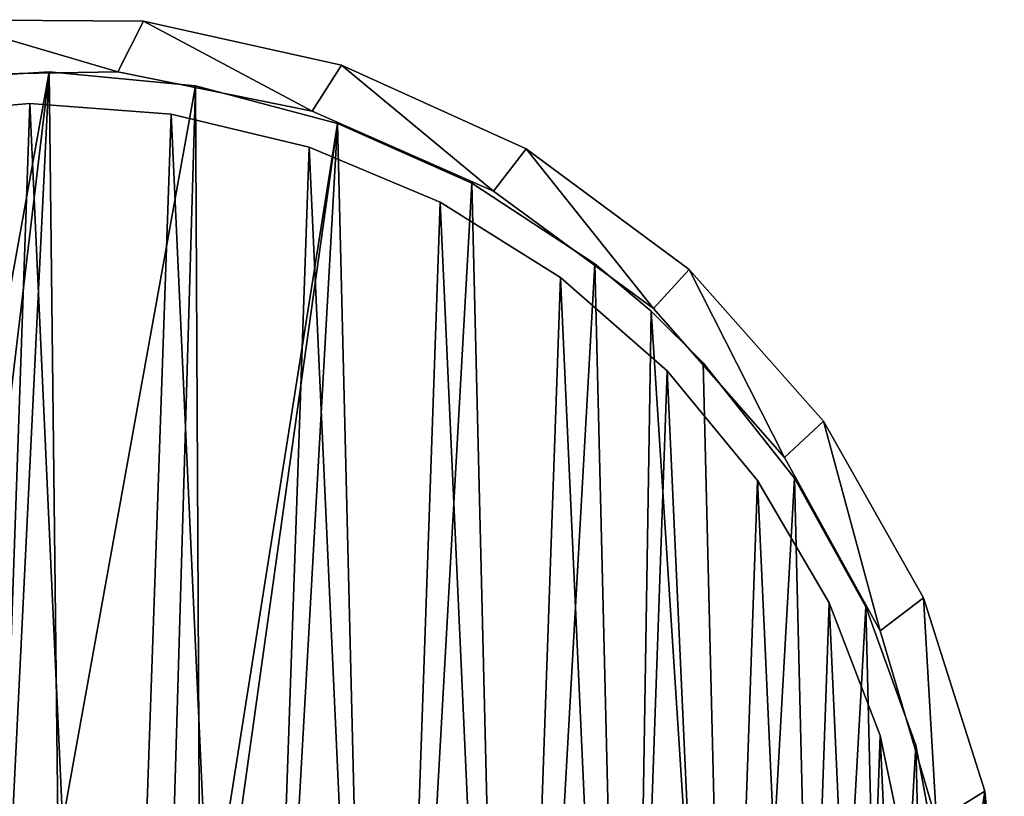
# Model space of a CAD drawing. Header units: millimetres. Extents: x 0 to 1133, y -557 to 576.
# Tile 167 of 193: x 885 to 913, y 318 to 340. Entities that reach past the tile are written whole.
import ezdxf

# ---------------------------------------------------------------- set-up
doc = ezdxf.new("R2010")
doc.units = ezdxf.units.MM
doc.header["$LTSCALE"] = 25.4
doc.layers.get('0').update_dxf_attribs({"true_color": 0xff5454})

# ---------------------------------------------------------------- blocks, each defined once
blk = doc.blocks.new('MORE-EYE-7826-7825-7608-CIRCLE.STL')
at = {"color": 250, "true_color": 0x262626}
mesh = blk.add_polyface(dxfattribs=at)
corners = [(1177.068, 337.407, 35.069), (1178.194, 335.237, 35.069), (1177.988, 329.618, 35.069), (1178.887, 342.86, 35.069), (1179.604, 340.68, 35.069), (1181.801, 347.816, 35.069), (1182.15, 345.692, 35.069), (1185.681, 352.059, 35.069), (1185.715, 350.04, 35.069), (1190.359, 355.401, 35.069), (1190.131, 353.519, 35.069), (1195.191, 355.969, 35.069), (1195.629, 357.698, 35.069), (1200.66, 357.273, 35.069), (1201.262, 358.849, 35.069), (1206.281, 357.371, 35.069), (1207.01, 358.804, 35.069), (1211.792, 356.258, 35.069), (1212.624, 357.564, 35.069), (1216.935, 353.986, 35.069), (1217.858, 355.185, 35.069), (1221.47, 350.662, 35.069), (1222.482, 351.769, 35.069), (1225.183, 346.441, 35.069), (1226.295, 347.467, 35.069), (1227.903, 341.521, 35.069), (1229.131, 342.465, 35.069), (1229.501, 336.13, 35.069), (1230.864, 336.984, 35.069), (1229.903, 330.523, 35.069), (1230.774, 325.549, 35.069), (1231.42, 331.262, 35.069), (1176.978, 325.972, 35.069), (1176.422, 331.694, 35.069), (1178.711, 320.491, 35.069), (1178.994, 324.087, 35.069), (1181.547, 315.489, 35.069), (1181.165, 318.901, 35.069), (1184.401, 314.303, 35.069), (1185.36, 311.187, 35.069), (1186.372, 312.294, 35.069), (1189.984, 307.771, 35.069), (1188.549, 310.509, 35.069), (1193.416, 307.694, 35.069), (1195.218, 305.392, 35.069), (1198.775, 305.992, 35.069), (1200.831, 304.152, 35.069), (1204.374, 305.482, 35.069), (1206.58, 304.107, 35.069), (1209.951, 306.187, 35.069), (1212.213, 305.258, 35.069), (1215.247, 308.075, 35.069), (1217.483, 307.555, 35.069), (1220.013, 311.057, 35.069), (1222.161, 310.897, 35.069), (1224.027, 314.993, 35.069), (1226.041, 315.139, 35.069), (1227.101, 319.701, 35.069), (1228.955, 320.095, 35.069), (1229.091, 324.959, 35.069)]
mesh.append_faces([[corners[k] for k in face] for face in [(30, 28, 31), (0, 32, 33)]], dxfattribs={"vtx0": -1, "color": 250})
mesh.append_faces([[corners[k] for k in face] for face in [(1, 3, 4), (4, 5, 6), (6, 7, 8), (8, 9, 10), (10, 9, 11), (11, 12, 13), (13, 14, 15), (15, 16, 17), (17, 18, 19), (19, 20, 21), (21, 22, 23), (23, 24, 25), (25, 26, 27), (27, 28, 29), (32, 0, 34), (34, 35, 36), (36, 38, 39), (39, 40, 41), (41, 43, 44), (44, 45, 46), (46, 47, 48), (48, 49, 50), (50, 51, 52), (52, 53, 54), (54, 55, 56), (56, 57, 58), (58, 59, 30)]], dxfattribs={"vtx0": -1, "vtx1": -1, "color": 250})
mesh.append_faces([[corners[k] for k in face] for face in [(29, 28, 30), (34, 0, 2)]], dxfattribs={"vtx0": -1, "vtx1": -1, "vtx2": -1, "color": 250})
mesh.append_faces([[corners[k] for k in face] for face in [(0, 1, 2), (1, 0, 3), (4, 3, 5), (6, 5, 7), (8, 7, 9), (11, 9, 12), (13, 12, 14), (15, 14, 16), (17, 16, 18), (19, 18, 20), (21, 20, 22), (23, 22, 24), (25, 24, 26), (27, 26, 28), (34, 2, 35), (36, 35, 37), (36, 37, 38), (39, 38, 40), (41, 40, 42), (41, 42, 43), (44, 43, 45), (46, 45, 47), (48, 47, 49), (50, 49, 51), (52, 51, 53), (54, 53, 55), (56, 55, 57), (58, 57, 59), (30, 59, 29)]], dxfattribs={"vtx0": -1, "vtx2": -1, "color": 250})
mesh = blk.add_polyface(dxfattribs=at)
corners = [(1176.978, 325.972, 145.069), (1177.068, 337.407, 145.069), (1176.422, 331.694, 145.069), (1178.711, 320.491, 145.069), (1177.988, 329.618, 145.069), (1178.994, 324.087, 145.069), (1181.547, 315.489, 145.069), (1181.165, 318.901, 145.069), (1184.401, 314.303, 145.069), (1185.36, 311.187, 145.069), (1186.372, 312.294, 145.069), (1189.984, 307.771, 145.069), (1188.549, 310.509, 145.069), (1193.416, 307.694, 145.069), (1195.218, 305.392, 145.069), (1198.775, 305.992, 145.069), (1200.831, 304.152, 145.069), (1204.374, 305.482, 145.069), (1206.58, 304.107, 145.069), (1209.951, 306.187, 145.069), (1212.213, 305.258, 145.069), (1215.247, 308.075, 145.069), (1217.483, 307.555, 145.069), (1220.013, 311.057, 145.069), (1222.161, 310.897, 145.069), (1224.027, 314.993, 145.069), (1226.041, 315.139, 145.069), (1227.101, 319.701, 145.069), (1228.955, 320.095, 145.069), (1229.091, 324.959, 145.069), (1230.774, 325.549, 145.069), (1229.903, 330.523, 145.069), (1178.194, 335.237, 145.069), (1178.887, 342.86, 145.069), (1179.604, 340.68, 145.069), (1181.801, 347.816, 145.069), (1182.15, 345.692, 145.069), (1185.681, 352.059, 145.069), (1185.715, 350.04, 145.069), (1190.359, 355.401, 145.069), (1190.131, 353.519, 145.069), (1195.191, 355.969, 145.069), (1195.629, 357.698, 145.069), (1200.66, 357.273, 145.069), (1201.262, 358.849, 145.069), (1206.281, 357.371, 145.069), (1207.01, 358.804, 145.069), (1211.792, 356.258, 145.069), (1212.624, 357.564, 145.069), (1216.935, 353.986, 145.069), (1217.858, 355.185, 145.069), (1221.47, 350.662, 145.069), (1222.482, 351.769, 145.069), (1225.183, 346.441, 145.069), (1226.295, 347.467, 145.069), (1227.903, 341.521, 145.069), (1229.131, 342.465, 145.069), (1229.501, 336.13, 145.069), (1230.864, 336.984, 145.069), (1231.42, 331.262, 145.069)]
mesh.append_faces([[corners[k] for k in face] for face in [(0, 1, 2), (58, 30, 59)]], dxfattribs={"vtx0": -1, "color": 250})
mesh.append_faces([[corners[k] for k in face] for face in [(4, 3, 5), (5, 6, 7), (7, 6, 8), (8, 9, 10), (10, 11, 12), (12, 11, 13), (13, 14, 15), (15, 16, 17), (17, 18, 19), (19, 20, 21), (21, 22, 23), (23, 24, 25), (25, 26, 27), (27, 28, 29), (29, 30, 31), (1, 32, 33), (32, 1, 4), (33, 34, 35), (35, 36, 37), (37, 38, 39), (39, 41, 42), (42, 43, 44), (44, 45, 46), (46, 47, 48), (48, 49, 50), (50, 51, 52), (52, 53, 54), (54, 55, 56), (56, 57, 58)]], dxfattribs={"vtx0": -1, "vtx1": -1, "color": 250})
mesh.append_faces([[corners[k] for k in face] for face in [(1, 3, 4), (58, 31, 30)]], dxfattribs={"vtx0": -1, "vtx1": -1, "vtx2": -1, "color": 250})
mesh.append_faces([[corners[k] for k in face] for face in [(1, 0, 3), (5, 3, 6), (8, 6, 9), (10, 9, 11), (13, 11, 14), (15, 14, 16), (17, 16, 18), (19, 18, 20), (21, 20, 22), (23, 22, 24), (25, 24, 26), (27, 26, 28), (29, 28, 30), (33, 32, 34), (35, 34, 36), (37, 36, 38), (39, 38, 40), (39, 40, 41), (42, 41, 43), (44, 43, 45), (46, 45, 47), (48, 47, 49), (50, 49, 51), (52, 51, 53), (54, 53, 55), (56, 55, 57), (58, 57, 31)]], dxfattribs={"vtx0": -1, "vtx2": -1, "color": 250})
mesh = blk.add_polyface(dxfattribs=at)
corners = [(1201.262, 358.849, 145.069), (1207.01, 358.804, 35.069), (1201.262, 358.849, 35.069), (1207.01, 358.804, 145.069)]
mesh.append_faces([[corners[k] for k in face] for face in [(0, 1, 2), (1, 0, 3)]], dxfattribs={"vtx0": -1, "color": 250})
mesh = blk.add_polyface(dxfattribs=at)
corners = [(1207.01, 358.804, 145.069), (1212.624, 357.564, 35.069), (1207.01, 358.804, 35.069), (1212.624, 357.564, 145.069)]
mesh.append_faces([[corners[k] for k in face] for face in [(0, 1, 2), (1, 0, 3)]], dxfattribs={"vtx0": -1, "color": 250})
mesh = blk.add_polyface(dxfattribs=at)
corners = [(1201.426, 305.698, 143.069), (1198.992, 333.156, 143.069), (1197.323, 306.432, 143.069), (1199.225, 331.683, 143.069), (1200.073, 330.457, 143.069), (1203.246, 327.555, 143.069), (1205.594, 305.632, 143.069), (1204.543, 326.819, 143.069), (1206.03, 326.718, 143.069), (1209.718, 306.235, 143.069), (1207.414, 327.272, 143.069), (1208.42, 328.372, 143.069), (1208.85, 329.8, 143.069), (1178.465, 326.702, 143.069), (1178.263, 335.009, 143.069), (1178.029, 330.847, 143.069), (1179.161, 339.079, 143.069), (1179.561, 322.68, 143.069), (1180.701, 342.952, 143.069), (1181.288, 318.887, 143.069), (1182.843, 346.528, 143.069), (1183.6, 315.419, 143.069), (1185.53, 349.715, 143.069), (1186.44, 312.367, 143.069), (1188.693, 352.429, 143.069), (1189.732, 309.811, 143.069), (1192.251, 354.6, 143.069), (1193.391, 307.815, 143.069), (1196.111, 356.172, 143.069), (1200.174, 357.105, 143.069), (1199.422, 334.583, 143.069), (1200.428, 335.684, 143.069), (1204.333, 357.375, 143.069), (1201.812, 336.238, 143.069), (1203.299, 336.137, 143.069), (1204.596, 335.401, 143.069), (1208.482, 356.973, 143.069), (1207.768, 332.499, 143.069), (1208.617, 331.273, 143.069), (1212.513, 355.911, 143.069), (1213.692, 307.492, 143.069), (1216.321, 354.217, 143.069), (1217.413, 309.37, 143.069), (1219.808, 351.933, 143.069), (1220.785, 311.821, 143.069), (1221.402, 350.589, 143.069), (1223.72, 314.78, 143.069), (1222.883, 349.12, 143.069), (1225.468, 345.85, 143.069), (1226.142, 318.173, 143.069), (1227.494, 342.207, 143.069), (1227.989, 321.909, 143.069), (1228.91, 338.287, 143.069), (1229.212, 325.894, 143.069), (1229.678, 334.19, 143.069), (1229.78, 330.023, 143.069)]
mesh.append_faces([[corners[k] for k in face] for face in [(13, 14, 15), (54, 53, 55)]], dxfattribs={"vtx0": -1, "color": 250})
mesh.append_faces([[corners[k] for k in face] for face in [(0, 1, 2), (1, 0, 3), (3, 0, 4), (4, 0, 5), (5, 6, 7), (7, 6, 8), (8, 9, 10), (10, 9, 11), (11, 9, 12), (14, 13, 16), (16, 17, 18), (18, 19, 20), (20, 21, 22), (22, 23, 24), (24, 25, 26), (26, 27, 28), (28, 2, 29), (29, 31, 32), (32, 35, 36), (36, 38, 39), (39, 40, 41), (41, 42, 43), (43, 44, 45), (45, 46, 47), (47, 46, 48), (48, 49, 50), (50, 51, 52), (52, 53, 54)]], dxfattribs={"vtx0": -1, "vtx1": -1, "color": 250})
mesh.append_faces([[corners[k] for k in face] for face in [(29, 2, 1), (39, 12, 9)]], dxfattribs={"vtx0": -1, "vtx1": -1, "vtx2": -1, "color": 250})
mesh.append_faces([[corners[k] for k in face] for face in [(5, 0, 6), (8, 6, 9), (16, 13, 17), (18, 17, 19), (20, 19, 21), (22, 21, 23), (24, 23, 25), (26, 25, 27), (28, 27, 2), (29, 1, 30), (29, 30, 31), (32, 31, 33), (32, 33, 34), (32, 34, 35), (36, 35, 37), (36, 37, 38), (39, 38, 12), (39, 9, 40), (41, 40, 42), (43, 42, 44), (45, 44, 46), (48, 46, 49), (50, 49, 51), (52, 51, 53)]], dxfattribs={"vtx0": -1, "vtx2": -1, "color": 250})
mesh = blk.add_polyface(dxfattribs=at)
corners = [(1178.263, 335.009, 142.069), (1178.465, 326.702, 142.069), (1178.029, 330.847, 142.069), (1179.161, 339.079, 142.069), (1179.561, 322.68, 142.069), (1180.701, 342.952, 142.069), (1181.288, 318.887, 142.069), (1182.843, 346.528, 142.069), (1183.6, 315.419, 142.069), (1185.53, 349.715, 142.069), (1186.44, 312.367, 142.069), (1188.693, 352.429, 142.069), (1189.732, 309.811, 142.069), (1192.251, 354.6, 142.069), (1193.391, 307.815, 142.069), (1196.111, 356.172, 142.069), (1197.323, 306.432, 142.069), (1200.174, 357.105, 142.069), (1198.992, 333.156, 142.069), (1199.422, 334.583, 142.069), (1200.428, 335.684, 142.069), (1204.333, 357.375, 142.069), (1201.812, 336.238, 142.069), (1203.299, 336.137, 142.069), (1204.596, 335.401, 142.069), (1208.482, 356.973, 142.069), (1207.768, 332.499, 142.069), (1208.617, 331.273, 142.069), (1212.513, 355.911, 142.069), (1208.85, 329.8, 142.069), (1209.718, 306.235, 142.069), (1213.692, 307.492, 142.069), (1216.321, 354.217, 142.069), (1217.413, 309.37, 142.069), (1219.808, 351.933, 142.069), (1220.785, 311.821, 142.069), (1221.402, 350.589, 142.069), (1223.72, 314.78, 142.069), (1222.883, 349.12, 142.069), (1225.468, 345.85, 142.069), (1226.142, 318.173, 142.069), (1227.494, 342.207, 142.069), (1227.989, 321.909, 142.069), (1228.91, 338.287, 142.069), (1229.212, 325.894, 142.069), (1229.678, 334.19, 142.069), (1229.78, 330.023, 142.069), (1201.426, 305.698, 142.069), (1199.225, 331.683, 142.069), (1200.073, 330.457, 142.069), (1203.246, 327.555, 142.069), (1205.594, 305.632, 142.069), (1204.543, 326.819, 142.069), (1206.03, 326.718, 142.069), (1207.414, 327.272, 142.069), (1208.42, 328.372, 142.069)]
mesh.append_faces([[corners[k] for k in face] for face in [(0, 1, 2), (44, 45, 46)]], dxfattribs={"vtx0": -1, "color": 250})
mesh.append_faces([[corners[k] for k in face] for face in [(1, 3, 4), (4, 5, 6), (6, 7, 8), (8, 9, 10), (10, 11, 12), (12, 13, 14), (14, 15, 16), (18, 17, 19), (19, 17, 20), (20, 21, 22), (22, 21, 23), (23, 21, 24), (24, 25, 26), (26, 25, 27), (27, 28, 29), (30, 28, 31), (31, 32, 33), (33, 34, 35), (35, 36, 37), (37, 39, 40), (40, 41, 42), (42, 43, 44), (47, 50, 51), (51, 53, 30)]], dxfattribs={"vtx0": -1, "vtx1": -1, "color": 250})
mesh.append_faces([[corners[k] for k in face] for face in [(16, 17, 18), (29, 28, 30)]], dxfattribs={"vtx0": -1, "vtx1": -1, "vtx2": -1, "color": 250})
mesh.append_faces([[corners[k] for k in face] for face in [(1, 0, 3), (4, 3, 5), (6, 5, 7), (8, 7, 9), (10, 9, 11), (12, 11, 13), (14, 13, 15), (16, 15, 17), (20, 17, 21), (24, 21, 25), (27, 25, 28), (31, 28, 32), (33, 32, 34), (35, 34, 36), (37, 36, 38), (37, 38, 39), (40, 39, 41), (42, 41, 43), (44, 43, 45), (18, 47, 16), (47, 18, 48), (47, 48, 49), (47, 49, 50), (51, 50, 52), (51, 52, 53), (30, 53, 54), (30, 54, 55), (30, 55, 29)]], dxfattribs={"vtx0": -1, "vtx2": -1, "color": 250})
mesh = blk.add_polyface(dxfattribs=at)
corners = [(1200.174, 357.105, 143.069), (1204.333, 357.375, 142.069), (1200.174, 357.105, 142.069), (1204.333, 357.375, 143.069)]
mesh.append_faces([[corners[k] for k in face] for face in [(0, 1, 2), (1, 0, 3)]], dxfattribs={"vtx0": -1, "color": 250})
mesh = blk.add_polyface(dxfattribs=at)
corners = [(1204.333, 357.375, 143.069), (1208.482, 356.973, 142.069), (1204.333, 357.375, 142.069), (1208.482, 356.973, 143.069)]
mesh.append_faces([[corners[k] for k in face] for face in [(0, 1, 2), (1, 0, 3)]], dxfattribs={"vtx0": -1, "color": 250})
mesh = blk.add_polyface(dxfattribs=at)
corners = [(1212.624, 357.564, 145.069), (1217.858, 355.185, 35.069), (1212.624, 357.564, 35.069), (1217.858, 355.185, 145.069)]
mesh.append_faces([[corners[k] for k in face] for face in [(0, 1, 2), (1, 0, 3)]], dxfattribs={"vtx0": -1, "color": 250})
mesh = blk.add_polyface(dxfattribs=at)
corners = [(1206.281, 357.371, 145.069), (1200.66, 357.273, 35.069), (1206.281, 357.371, 35.069), (1200.66, 357.273, 145.069)]
mesh.append_faces([[corners[k] for k in face] for face in [(0, 1, 2), (1, 0, 3)]], dxfattribs={"vtx0": -1, "color": 250})
mesh = blk.add_polyface(dxfattribs=at)
corners = [(1211.792, 356.258, 145.069), (1206.281, 357.371, 35.069), (1211.792, 356.258, 35.069), (1206.281, 357.371, 145.069)]
mesh.append_faces([[corners[k] for k in face] for face in [(0, 1, 2), (1, 0, 3)]], dxfattribs={"vtx0": -1, "color": 250})
mesh = blk.add_polyface(dxfattribs=at)
corners = [(1208.482, 356.973, 143.069), (1212.513, 355.911, 142.069), (1208.482, 356.973, 142.069), (1212.513, 355.911, 143.069)]
mesh.append_faces([[corners[k] for k in face] for face in [(0, 1, 2), (1, 0, 3)]], dxfattribs={"vtx0": -1, "color": 250})
at = {"color": 7, "true_color": 0xffffff}
mesh = blk.add_polyface(dxfattribs=at)
corners = [(1179.453, 326.347, 43.85), (1179.088, 334.36, 43.85), (1178.947, 330.339, 43.85), (1179.871, 338.306, 43.85), (1180.593, 322.489, 43.85), (1181.278, 342.075, 43.85), (1182.337, 318.863, 43.85), (1183.271, 345.57, 43.85), (1184.64, 315.564, 43.85), (1185.799, 348.7, 43.85), (1187.442, 312.677, 43.85), (1188.797, 351.384, 43.85), (1190.672, 310.278, 43.85), (1192.186, 353.552, 43.85), (1194.244, 308.427, 43.85), (1195.879, 355.149, 43.85), (1198.067, 307.173, 43.85), (1199.78, 356.133, 43.85), (1202.042, 306.549, 43.85), (1203.788, 356.478, 43.85), (1206.065, 306.57, 43.85), (1207.8, 356.175, 43.85), (1210.032, 307.236, 43.85), (1211.712, 355.233, 43.85), (1213.842, 308.531, 43.85), (1215.421, 353.676, 43.85), (1217.394, 310.419, 43.85), (1218.833, 351.543, 43.85), (1220.598, 312.853, 43.85), (1221.859, 348.891, 43.85), (1223.37, 315.77, 43.85), (1224.42, 345.788, 43.85), (1225.638, 319.093, 43.85), (1226.45, 342.315, 43.85), (1227.343, 322.737, 43.85), (1227.897, 338.561, 43.85), (1228.442, 326.607, 43.85), (1228.722, 334.623, 43.85), (1228.906, 330.604, 43.85)]
mesh.append_faces([[corners[k] for k in face] for face in [(0, 1, 2), (37, 36, 38)]], dxfattribs={"vtx0": -1, "color": 7})
mesh.append_faces([[corners[k] for k in face] for face in [(1, 0, 3), (3, 4, 5), (5, 6, 7), (7, 8, 9), (9, 10, 11), (11, 12, 13), (13, 14, 15), (15, 16, 17), (17, 18, 19), (19, 20, 21), (21, 22, 23), (23, 24, 25), (25, 26, 27), (27, 28, 29), (29, 30, 31), (31, 32, 33), (33, 34, 35), (35, 36, 37)]], dxfattribs={"vtx0": -1, "vtx1": -1, "color": 7})
mesh.append_faces([[corners[k] for k in face] for face in [(3, 0, 4), (5, 4, 6), (7, 6, 8), (9, 8, 10), (11, 10, 12), (13, 12, 14), (15, 14, 16), (17, 16, 18), (19, 18, 20), (21, 20, 22), (23, 22, 24), (25, 24, 26), (27, 26, 28), (29, 28, 30), (31, 30, 32), (33, 32, 34), (35, 34, 36)]], dxfattribs={"vtx0": -1, "vtx2": -1, "color": 7})
mesh = blk.add_polyface(dxfattribs=at)
corners = [(1179.088, 334.36, 42.85), (1179.453, 326.347, 42.85), (1178.947, 330.339, 42.85), (1179.871, 338.306, 42.85), (1180.593, 322.489, 42.85), (1181.278, 342.075, 42.85), (1182.337, 318.863, 42.85), (1183.271, 345.57, 42.85), (1184.64, 315.564, 42.85), (1185.799, 348.7, 42.85), (1187.442, 312.677, 42.85), (1188.797, 351.384, 42.85), (1190.672, 310.278, 42.85), (1192.186, 353.552, 42.85), (1194.244, 308.427, 42.85), (1195.879, 355.149, 42.85), (1198.067, 307.173, 42.85), (1199.78, 356.133, 42.85), (1202.042, 306.549, 42.85), (1203.788, 356.478, 42.85), (1206.065, 306.57, 42.85), (1207.8, 356.175, 42.85), (1210.032, 307.236, 42.85), (1211.712, 355.233, 42.85), (1213.842, 308.531, 42.85), (1215.421, 353.676, 42.85), (1217.394, 310.419, 42.85), (1218.833, 351.543, 42.85), (1220.598, 312.853, 42.85), (1221.859, 348.891, 42.85), (1223.37, 315.77, 42.85), (1224.42, 345.788, 42.85), (1225.638, 319.093, 42.85), (1226.45, 342.315, 42.85), (1227.343, 322.737, 42.85), (1227.897, 338.561, 42.85), (1228.442, 326.607, 42.85), (1228.722, 334.623, 42.85), (1228.906, 330.604, 42.85)]
mesh.append_faces([[corners[k] for k in face] for face in [(0, 1, 2), (36, 37, 38)]], dxfattribs={"vtx0": -1, "color": 7})
mesh.append_faces([[corners[k] for k in face] for face in [(1, 3, 4), (4, 5, 6), (6, 7, 8), (8, 9, 10), (10, 11, 12), (12, 13, 14), (14, 15, 16), (16, 17, 18), (18, 19, 20), (20, 21, 22), (22, 23, 24), (24, 25, 26), (26, 27, 28), (28, 29, 30), (30, 31, 32), (32, 33, 34), (34, 35, 36)]], dxfattribs={"vtx0": -1, "vtx1": -1, "color": 7})
mesh.append_faces([[corners[k] for k in face] for face in [(1, 0, 3), (4, 3, 5), (6, 5, 7), (8, 7, 9), (10, 9, 11), (12, 11, 13), (14, 13, 15), (16, 15, 17), (18, 17, 19), (20, 19, 21), (22, 21, 23), (24, 23, 25), (26, 25, 27), (28, 27, 29), (30, 29, 31), (32, 31, 33), (34, 33, 35), (36, 35, 37)]], dxfattribs={"vtx0": -1, "vtx2": -1, "color": 7})
mesh = blk.add_polyface(dxfattribs=at)
corners = [(1199.78, 356.133, 43.85), (1203.788, 356.478, 42.85), (1199.78, 356.133, 42.85), (1203.788, 356.478, 43.85)]
mesh.append_faces([[corners[k] for k in face] for face in [(0, 1, 2), (1, 0, 3)]], dxfattribs={"vtx0": -1, "color": 7})
mesh = blk.add_polyface(dxfattribs=at)
corners = [(1203.788, 356.478, 43.85), (1207.8, 356.175, 42.85), (1203.788, 356.478, 42.85), (1207.8, 356.175, 43.85)]
mesh.append_faces([[corners[k] for k in face] for face in [(0, 1, 2), (1, 0, 3)]], dxfattribs={"vtx0": -1, "color": 7})
at = {"color": 250, "true_color": 0x262626}
mesh = blk.add_polyface(dxfattribs=at)
corners = [(1216.935, 353.986, 145.069), (1211.792, 356.258, 35.069), (1216.935, 353.986, 35.069), (1211.792, 356.258, 145.069)]
mesh.append_faces([[corners[k] for k in face] for face in [(0, 1, 2), (1, 0, 3)]], dxfattribs={"vtx0": -1, "color": 250})
at = {"color": 7, "true_color": 0xffffff}
mesh = blk.add_polyface(dxfattribs=at)
corners = [(1207.8, 356.175, 43.85), (1211.712, 355.233, 42.85), (1207.8, 356.175, 42.85), (1211.712, 355.233, 43.85)]
mesh.append_faces([[corners[k] for k in face] for face in [(0, 1, 2), (1, 0, 3)]], dxfattribs={"vtx0": -1, "color": 7})
at = {"color": 250, "true_color": 0x262626}
mesh = blk.add_polyface(dxfattribs=at)
corners = [(1212.513, 355.911, 143.069), (1216.321, 354.217, 142.069), (1212.513, 355.911, 142.069), (1216.321, 354.217, 143.069)]
mesh.append_faces([[corners[k] for k in face] for face in [(0, 1, 2), (1, 0, 3)]], dxfattribs={"vtx0": -1, "color": 250})
at = {"color": 7, "true_color": 0xffffff}
mesh = blk.add_polyface(dxfattribs=at)
corners = [(1211.712, 355.233, 43.85), (1215.421, 353.676, 42.85), (1211.712, 355.233, 42.85), (1215.421, 353.676, 43.85)]
mesh.append_faces([[corners[k] for k in face] for face in [(0, 1, 2), (1, 0, 3)]], dxfattribs={"vtx0": -1, "color": 7})
at = {"color": 250, "true_color": 0x262626}
mesh = blk.add_polyface(dxfattribs=at)
corners = [(1217.858, 355.185, 145.069), (1222.482, 351.769, 35.069), (1217.858, 355.185, 35.069), (1222.482, 351.769, 145.069)]
mesh.append_faces([[corners[k] for k in face] for face in [(0, 1, 2), (1, 0, 3)]], dxfattribs={"vtx0": -1, "color": 250})
mesh = blk.add_polyface(dxfattribs=at)
corners = [(1216.321, 354.217, 143.069), (1219.808, 351.933, 142.069), (1216.321, 354.217, 142.069), (1219.808, 351.933, 143.069)]
mesh.append_faces([[corners[k] for k in face] for face in [(0, 1, 2), (1, 0, 3)]], dxfattribs={"vtx0": -1, "color": 250})
mesh = blk.add_polyface(dxfattribs=at)
corners = [(1221.47, 350.662, 145.069), (1216.935, 353.986, 35.069), (1221.47, 350.662, 35.069), (1216.935, 353.986, 145.069)]
mesh.append_faces([[corners[k] for k in face] for face in [(0, 1, 2), (1, 0, 3)]], dxfattribs={"vtx0": -1, "color": 250})
at = {"color": 7, "true_color": 0xffffff}
mesh = blk.add_polyface(dxfattribs=at)
corners = [(1215.421, 353.676, 43.85), (1218.833, 351.543, 42.85), (1215.421, 353.676, 42.85), (1218.833, 351.543, 43.85)]
mesh.append_faces([[corners[k] for k in face] for face in [(0, 1, 2), (1, 0, 3)]], dxfattribs={"vtx0": -1, "color": 7})
at = {"color": 250, "true_color": 0x262626}
mesh = blk.add_polyface(dxfattribs=at)
corners = [(1219.808, 351.933, 143.069), (1221.402, 350.589, 142.069), (1219.808, 351.933, 142.069), (1221.402, 350.589, 143.069)]
mesh.append_faces([[corners[k] for k in face] for face in [(0, 1, 2), (1, 0, 3)]], dxfattribs={"vtx0": -1, "color": 250})
at = {"color": 7, "true_color": 0xffffff}
mesh = blk.add_polyface(dxfattribs=at)
corners = [(1218.833, 351.543, 43.85), (1221.859, 348.891, 42.85), (1218.833, 351.543, 42.85), (1221.859, 348.891, 43.85)]
mesh.append_faces([[corners[k] for k in face] for face in [(0, 1, 2), (1, 0, 3)]], dxfattribs={"vtx0": -1, "color": 7})
at = {"color": 250, "true_color": 0x262626}
mesh = blk.add_polyface(dxfattribs=at)
corners = [(1222.482, 351.769, 35.069), (1226.295, 347.467, 145.069), (1226.295, 347.467, 35.069), (1222.482, 351.769, 145.069)]
mesh.append_faces([[corners[k] for k in face] for face in [(0, 1, 2), (1, 0, 3)]], dxfattribs={"vtx0": -1, "color": 250})
mesh = blk.add_polyface(dxfattribs=at)
corners = [(1221.402, 350.589, 143.069), (1222.883, 349.12, 142.069), (1221.402, 350.589, 142.069), (1222.883, 349.12, 143.069)]
mesh.append_faces([[corners[k] for k in face] for face in [(0, 1, 2), (1, 0, 3)]], dxfattribs={"vtx0": -1, "color": 250})
mesh = blk.add_polyface(dxfattribs=at)
corners = [(1221.47, 350.662, 145.069), (1225.183, 346.441, 35.069), (1225.183, 346.441, 145.069), (1221.47, 350.662, 35.069)]
mesh.append_faces([[corners[k] for k in face] for face in [(0, 1, 2), (1, 0, 3)]], dxfattribs={"vtx0": -1, "color": 250})
mesh = blk.add_polyface(dxfattribs=at)
corners = [(1222.883, 349.12, 142.069), (1225.468, 345.85, 143.069), (1225.468, 345.85, 142.069), (1222.883, 349.12, 143.069)]
mesh.append_faces([[corners[k] for k in face] for face in [(0, 1, 2), (1, 0, 3)]], dxfattribs={"vtx0": -1, "color": 250})
at = {"color": 7, "true_color": 0xffffff}
mesh = blk.add_polyface(dxfattribs=at)
corners = [(1221.859, 348.891, 42.85), (1224.42, 345.788, 43.85), (1224.42, 345.788, 42.85), (1221.859, 348.891, 43.85)]
mesh.append_faces([[corners[k] for k in face] for face in [(0, 1, 2), (1, 0, 3)]], dxfattribs={"vtx0": -1, "color": 7})
at = {"color": 250, "true_color": 0x262626}
mesh = blk.add_polyface(dxfattribs=at)
corners = [(1226.295, 347.467, 35.069), (1229.131, 342.465, 145.069), (1229.131, 342.465, 35.069), (1226.295, 347.467, 145.069)]
mesh.append_faces([[corners[k] for k in face] for face in [(0, 1, 2), (1, 0, 3)]], dxfattribs={"vtx0": -1, "color": 250})
mesh = blk.add_polyface(dxfattribs=at)
corners = [(1225.183, 346.441, 145.069), (1227.903, 341.521, 35.069), (1227.903, 341.521, 145.069), (1225.183, 346.441, 35.069)]
mesh.append_faces([[corners[k] for k in face] for face in [(0, 1, 2), (1, 0, 3)]], dxfattribs={"vtx0": -1, "color": 250})
at = {"color": 7, "true_color": 0xffffff}
mesh = blk.add_polyface(dxfattribs=at)
corners = [(1224.42, 345.788, 42.85), (1226.45, 342.315, 43.85), (1226.45, 342.315, 42.85), (1224.42, 345.788, 43.85)]
mesh.append_faces([[corners[k] for k in face] for face in [(0, 1, 2), (1, 0, 3)]], dxfattribs={"vtx0": -1, "color": 7})
at = {"color": 250, "true_color": 0x262626}
mesh = blk.add_polyface(dxfattribs=at)
corners = [(1225.468, 345.85, 142.069), (1227.494, 342.207, 143.069), (1227.494, 342.207, 142.069), (1225.468, 345.85, 143.069)]
mesh.append_faces([[corners[k] for k in face] for face in [(0, 1, 2), (1, 0, 3)]], dxfattribs={"vtx0": -1, "color": 250})
at = {"color": 7, "true_color": 0xffffff}
mesh = blk.add_polyface(dxfattribs=at)
corners = [(1226.45, 342.315, 42.85), (1227.897, 338.561, 43.85), (1227.897, 338.561, 42.85), (1226.45, 342.315, 43.85)]
mesh.append_faces([[corners[k] for k in face] for face in [(0, 1, 2), (1, 0, 3)]], dxfattribs={"vtx0": -1, "color": 7})
at = {"color": 250, "true_color": 0x262626}
mesh = blk.add_polyface(dxfattribs=at)
corners = [(1229.131, 342.465, 35.069), (1230.864, 336.984, 145.069), (1230.864, 336.984, 35.069), (1229.131, 342.465, 145.069)]
mesh.append_faces([[corners[k] for k in face] for face in [(0, 1, 2), (1, 0, 3)]], dxfattribs={"vtx0": -1, "color": 250})
mesh = blk.add_polyface(dxfattribs=at)
corners = [(1227.494, 342.207, 142.069), (1228.91, 338.287, 143.069), (1228.91, 338.287, 142.069), (1227.494, 342.207, 143.069)]
mesh.append_faces([[corners[k] for k in face] for face in [(0, 1, 2), (1, 0, 3)]], dxfattribs={"vtx0": -1, "color": 250})
mesh = blk.add_polyface(dxfattribs=at)
corners = [(1227.903, 341.521, 145.069), (1229.501, 336.13, 35.069), (1229.501, 336.13, 145.069), (1227.903, 341.521, 35.069)]
mesh.append_faces([[corners[k] for k in face] for face in [(0, 1, 2), (1, 0, 3)]], dxfattribs={"vtx0": -1, "color": 250})
at = {"color": 7, "true_color": 0xffffff}
mesh = blk.add_polyface(dxfattribs=at)
corners = [(1227.897, 338.561, 42.85), (1228.722, 334.623, 43.85), (1228.722, 334.623, 42.85), (1227.897, 338.561, 43.85)]
mesh.append_faces([[corners[k] for k in face] for face in [(0, 1, 2), (1, 0, 3)]], dxfattribs={"vtx0": -1, "color": 7})
at = {"color": 250, "true_color": 0x262626}
mesh = blk.add_polyface(dxfattribs=at)
corners = [(1228.91, 338.287, 142.069), (1229.678, 334.19, 143.069), (1229.678, 334.19, 142.069), (1228.91, 338.287, 143.069)]
mesh.append_faces([[corners[k] for k in face] for face in [(0, 1, 2), (1, 0, 3)]], dxfattribs={"vtx0": -1, "color": 250})
mesh = blk.add_polyface(dxfattribs=at)
corners = [(1230.864, 336.984, 35.069), (1231.42, 331.262, 145.069), (1231.42, 331.262, 35.069), (1230.864, 336.984, 145.069)]
mesh.append_faces([[corners[k] for k in face] for face in [(0, 1, 2), (1, 0, 3)]], dxfattribs={"vtx0": -1, "color": 250})

msp = doc.modelspace()

# ---------------------------------------------------------------- block references
at = {"color": 0}
msp.add_blockref('MORE-EYE-7826-7825-7608-CIRCLE.STL', (-318.744, -19.186, -35.069), dxfattribs=at)

doc.saveas('drawing.dxf')
